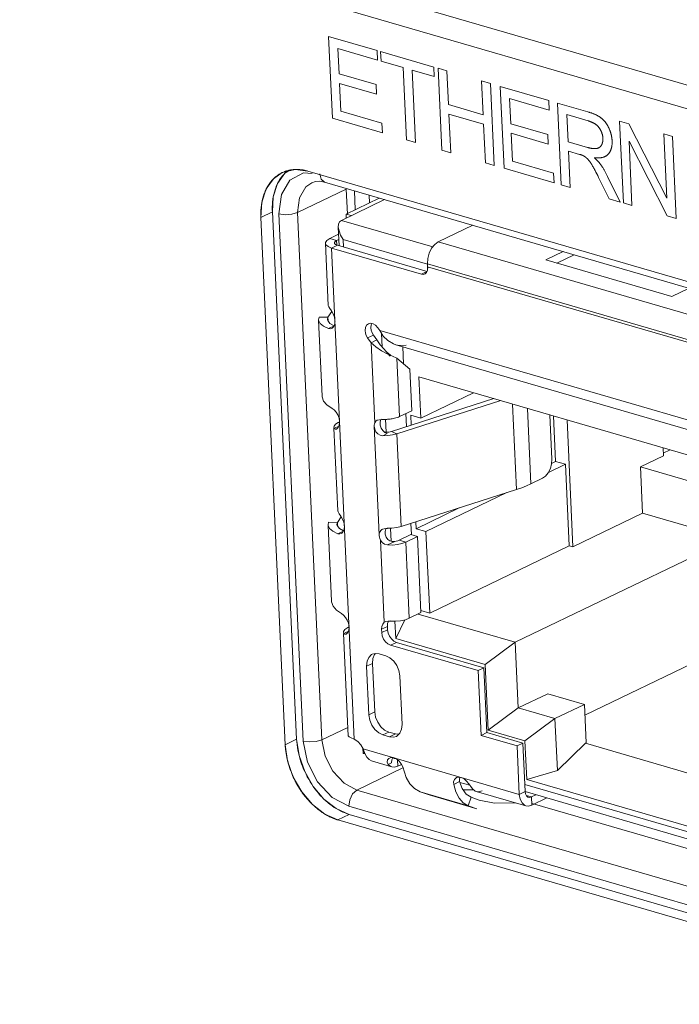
# Model space of a CAD drawing. Header units: millimetres. Extents: x 3925 to 5043, y -86 to 778.
# Tile 68 of 256: x 4517.52 to 4521.27, y 127.82 to 133.43. Entities that reach past the tile are written whole.
import ezdxf

# ---------------------------------------------------------------- set-up
doc = ezdxf.new("R2010")
doc.units = ezdxf.units.MM
doc.header["$LTSCALE"] = 46.255
for name, color, linetype in [('11-125F2G307DXF_CONTINUOUS_LINE', 7, 'CONTINUOUS'), ('H30-IO-SHIELDXF_CONTINUOUS_LINE', 7, 'CONTINUOUS'), ('H30K-IO-LABEDXF_CONTINUOUS_LINE', 7, 'CONTINUOUS'), ('H30K-REAR-CODXF_CONTINUOUS_LINE', 7, 'CONTINUOUS'), ('LABEL-IO-H30DXF_CONTINUOUS_LINE', 7, 'CONTINUOUS')]:
    doc.layers.add(name, color=color, linetype=linetype)

msp = doc.modelspace()

# ---------------------------------------------------------------- linework, layer by layer
at = {"layer": '11-125F2G307DXF_CONTINUOUS_LINE', "color": 7, "linetype": 'Continuous', "lineweight": 0}
for p, q in [((4519.5941, 132.4), (4519.3484, 132.2816)), ((4519.3751, 132.3172), (4519.5646, 132.4085)), ((4519.3484, 132.2816), (4519.8687, 132.1303)), ((4519.3762, 132.295), (4519.3751, 132.3172)), ((4519.3751, 132.3172), (4519.4046, 132.3087)), ((4519.331, 132.244), (4519.3359, 132.137)), ((4520.0969, 132.2537), (4519.9004, 132.159)), ((4519.3329, 132.2025), (4519.2825, 132.1782)), ((4519.3209, 132.167), (4519.2825, 132.1782)), ((4519.3342, 132.1735), (4519.3209, 132.167)), ((4519.3221, 132.1416), (4519.3209, 132.167)), ((4519.3593, 132.1722), (4519.3612, 132.1297)), ((4519.8384, 132.0329), (4519.3593, 132.1722)), ((4519.2578, 132.1512), (4519.2741, 131.7964)), ((4519.3261, 132.1399), (4519.2929, 132.1239)), ((4519.2929, 132.1239), (4519.4217, 129.3251)), ((4519.8043, 131.9752), (4519.2929, 132.1239)), ((4519.3261, 132.1399), (4519.8366, 131.9914)), ((4521.6492, 131.6504), (4519.9004, 132.159)), ((4520.5136, 132.0564), (4520.6122, 132.1039)), ((4521.2319, 131.8475), (4520.5136, 132.0564)), ((4520.6742, 132.0858), (4520.5757, 132.0383)), ((4519.8399, 132.0103), (4519.8388, 132.0343)), ((4519.8388, 132.0343), (4521.5877, 131.5256)), ((4521.5885, 131.5086), (4519.8396, 132.0173)), ((4519.8424, 132.0115), (4519.8399, 132.0103)), ((4519.8362, 131.9905), (4519.8043, 131.9752)), ((4521.3304, 131.8949), (4521.2319, 131.8475)), ((4519.2741, 131.7964), (4519.2761, 131.7896)), ((4519.2217, 131.7306), (4519.2186, 131.7155)), ((4519.2719, 131.7297), (4519.2217, 131.7306)), ((4519.2693, 131.7178), (4519.2719, 131.7297)), ((4519.2719, 131.7297), (4519.2942, 131.7617)), ((4519.2729, 131.7085), (4519.2719, 131.7297)), ((4519.2187, 131.7128), (4519.2386, 131.2803)), ((4519.2457, 131.679), (4519.2744, 131.6652)), ((4519.2861, 131.6705), (4519.2744, 131.6652)), ((4519.306, 131.6794), (4519.2861, 131.6705)), ((4519.3121, 131.708), (4519.3132, 131.7085)), ((4519.5666, 131.6548), (4519.5561, 131.6699)), ((4519.5312, 131.6287), (4519.4981, 131.6127)), ((4519.4981, 131.6127), (4519.5175, 131.5848)), ((4519.5507, 131.6008), (4519.5312, 131.6287)), ((4519.5666, 131.6548), (4521.9027, 130.9754)), ((4519.5815, 131.5588), (4519.5779, 131.6372)), ((4519.5507, 131.6008), (4519.5175, 131.5848)), ((4519.5385, 131.1282), (4519.5175, 131.5848)), ((4519.569, 131.5735), (4519.5507, 131.6008)), ((4521.8867, 130.9255), (4519.6585, 131.5736)), ((4519.6981, 131.562), (4519.7026, 131.4645)), ((4519.6404, 131.5078), (4519.6099, 131.5215)), ((4519.6298, 131.5143), (4519.6268, 131.5158)), ((4519.6651, 131.4973), (4519.6404, 131.5078)), ((4519.6805, 131.1643), (4519.6651, 131.4973)), ((4519.6651, 131.4973), (4519.738, 131.4336)), ((4519.7489, 131.1973), (4519.738, 131.4336)), ((4519.8008, 131.1551), (4519.79, 131.3905)), ((4521.9288, 130.7684), (4519.79, 131.3905)), ((4519.8008, 131.1551), (4520.1014, 131.2999)), ((4519.6343, 131.0795), (4520.2168, 131.2664)), ((4520.2562, 131.2549), (4519.6644, 131.0651)), ((4520.3466, 130.7484), (4520.3242, 131.2352)), ((4519.7489, 131.1973), (4519.6805, 131.1643)), ((4519.7157, 131.1813), (4519.7191, 131.1067)), ((4519.7467, 131.1156), (4519.7441, 131.1716)), ((4519.7441, 131.1716), (4519.8008, 131.1551)), ((4520.4284, 130.7806), (4520.4086, 131.2106)), ((4520.5477, 130.9207), (4520.5361, 131.1735)), ((4520.557, 131.1674), (4520.569, 130.9084)), ((4519.3079, 131.0971), (4519.306, 131.1039)), ((4519.3079, 131.0971), (4519.3271, 131.1063)), ((4519.3319, 131.1049), (4519.3271, 131.1063)), ((4519.3323, 131.1058), (4519.3271, 131.1063)), ((4519.3307, 131.1309), (4519.3383, 131.1346)), ((4519.338, 131.1288), (4519.3307, 131.1309)), ((4519.3385, 131.1343), (4519.3367, 131.1158)), ((4519.3385, 131.1343), (4519.3397, 131.1348)), ((4519.5621, 130.5343), (4519.5357, 131.1086)), ((4519.5716, 131.1463), (4519.5717, 131.1441)), ((4519.5717, 131.1441), (4519.5735, 131.1465)), ((4519.5796, 131.1476), (4519.5783, 131.1466)), ((4519.5801, 131.1475), (4519.5783, 131.1466)), ((4519.58, 131.1477), (4519.5796, 131.1476)), ((4519.5797, 131.1475), (4519.5812, 131.1483)), ((4519.5812, 131.1483), (4519.58, 131.1477)), ((4519.5823, 131.1479), (4519.58, 131.1477)), ((4519.6033, 131.1479), (4519.596, 131.1477)), ((4519.6038, 131.0746), (4519.6003, 131.1487)), ((4519.6073, 131.148), (4519.6033, 131.1479)), ((4520.6678, 130.4218), (4520.6345, 131.1449)), ((4519.3063, 131.097), (4519.3279, 130.6276)), ((4519.6088, 131.067), (4519.5842, 131.0551)), ((4519.5963, 131.0731), (4519.5849, 131.0839)), ((4519.5945, 131.0748), (4519.6022, 131.0745)), ((4519.6088, 131.067), (4519.5963, 131.0731)), ((4519.6644, 131.0651), (4519.6343, 131.0795)), ((4519.6887, 130.5374), (4519.6644, 131.0651)), ((4521.0524, 130.8768), (4521.183, 130.9398)), ((4521.183, 130.9398), (4521.1809, 130.986)), ((4521.1823, 130.9555), (4521.2212, 130.9742)), ((4520.6257, 130.8919), (4520.5275, 130.8445)), ((4520.5463, 130.8974), (4520.569, 130.9084)), ((4520.569, 130.9084), (4520.6257, 130.8919)), ((4520.647, 130.4279), (4520.6257, 130.8919)), ((4521.0646, 130.613), (4521.0524, 130.8768)), ((4521.5515, 130.7317), (4521.0524, 130.8768)), ((4520.4943, 130.8123), (4520.4284, 130.7806)), ((4519.6887, 130.5374), (4520.3466, 130.7484)), ((4520.291, 130.7306), (4519.8305, 130.5087)), ((4519.3279, 130.6276), (4519.3298, 130.6208)), ((4519.7738, 130.5252), (4520.0189, 130.6433)), ((4520.6678, 130.4218), (4521.0646, 130.613)), ((4521.5636, 130.4678), (4521.0646, 130.613)), ((4519.2755, 130.5619), (4519.2723, 130.5467)), ((4519.2725, 130.5441), (4519.2924, 130.1116)), ((4519.3257, 130.561), (4519.2755, 130.5619)), ((4519.3231, 130.549), (4519.3257, 130.561)), ((4519.3257, 130.561), (4519.348, 130.5929)), ((4519.3257, 130.561), (4519.3267, 130.5398)), ((4519.367, 130.5398), (4519.3659, 130.5392)), ((4519.7445, 130.5553), (4519.7474, 130.492)), ((4519.7738, 130.5252), (4519.772, 130.5641)), ((4519.2995, 130.5103), (4519.3282, 130.4965)), ((4519.3399, 130.5018), (4519.3282, 130.4965)), ((4519.3598, 130.5106), (4519.3399, 130.5018)), ((4519.5643, 130.4864), (4519.5621, 130.5343)), ((4519.601, 130.5259), (4519.6086, 130.5259)), ((4519.6085, 130.5274), (4519.6365, 130.5279)), ((4519.6086, 130.5259), (4519.6118, 130.5275)), ((4519.6323, 130.4537), (4519.629, 130.5269)), ((4519.7437, 130.4918), (4519.6769, 130.4596)), ((4519.7821, 130.4806), (4519.7437, 130.4918)), ((4519.8305, 130.5087), (4519.7738, 130.5252)), ((4519.8519, 130.0447), (4519.8305, 130.5087)), ((4519.5927, 129.992), (4519.5711, 130.4607)), ((4519.6103, 130.4324), (4519.6524, 130.4527)), ((4519.7153, 130.4484), (4519.6769, 130.4596)), ((4519.7821, 130.4806), (4519.7153, 130.4484)), ((4519.7352, 130.015), (4519.7153, 130.4484)), ((4519.802, 130.0472), (4519.7821, 130.4806)), ((4519.8519, 130.0447), (4520.647, 130.4279)), ((4521.5636, 130.4678), (4520.3391, 129.8778)), ((4520.647, 130.4279), (4520.6678, 130.4218)), ((4519.7352, 130.015), (4519.802, 130.0472)), ((4520.3391, 129.8778), (4519.785, 130.039)), ((4519.8015, 130.0594), (4519.8519, 130.0447)), ((4521.9672, 130.0559), (4520.7355, 129.4624)), ((4519.598, 129.9952), (4519.5927, 129.992)), ((4519.6173, 129.9981), (4519.6182, 129.9992)), ((4519.6296, 130.0001), (4519.6277, 129.9991)), ((4519.6579, 129.899), (4519.6533, 129.9985)), ((4519.7108, 130.0063), (4519.6579, 129.899)), ((4519.3617, 129.9283), (4519.3598, 129.9351)), ((4519.3601, 129.9282), (4519.3869, 129.3453)), ((4519.3808, 129.9375), (4519.3617, 129.9283)), ((4519.3857, 129.9361), (4519.3808, 129.9375)), ((4519.3861, 129.937), (4519.3808, 129.9375)), ((4519.3845, 129.9621), (4519.3921, 129.9658)), ((4519.3917, 129.96), (4519.3845, 129.9621)), ((4519.3923, 129.9655), (4519.3905, 129.9471)), ((4519.3935, 129.9661), (4519.3923, 129.9655)), ((4519.5777, 129.9526), (4519.6109, 129.9686)), ((4519.5786, 129.9332), (4519.5777, 129.9526)), ((4519.5786, 129.9332), (4519.6118, 129.9492)), ((4519.6109, 129.9686), (4519.6118, 129.9492)), ((4519.6137, 129.8688), (4519.6285, 129.8617)), ((4519.6285, 129.8617), (4519.6617, 129.8777)), ((4519.6469, 129.8848), (4519.6334, 129.8968)), ((4519.6617, 129.8777), (4519.6469, 129.8848)), ((4520.1682, 129.7505), (4519.6579, 129.899)), ((4519.6617, 129.8777), (4520.1607, 129.7326)), ((4520.3391, 129.8778), (4520.1682, 129.7505)), ((4520.3391, 129.8778), (4520.3563, 129.5038)), ((4519.5374, 129.808), (4519.5437, 129.8142)), ((4519.5636, 129.8123), (4519.6014, 129.8013)), ((4520.1275, 129.7166), (4519.6285, 129.8617)), ((4519.4923, 129.7419), (4519.5255, 129.7579)), ((4519.5255, 129.7579), (4519.5279, 129.7855)), ((4519.5255, 129.7579), (4519.5382, 129.4809)), ((4519.5279, 129.7855), (4519.5374, 129.808)), ((4519.505, 129.4649), (4519.4923, 129.7419)), ((4520.1275, 129.7166), (4520.1607, 129.7326)), ((4520.1445, 129.3472), (4520.1275, 129.7166)), ((4520.1607, 129.7326), (4520.1777, 129.3632)), ((4520.1854, 129.3766), (4520.1682, 129.7505)), ((4519.6813, 129.6869), (4519.6941, 129.4099)), ((4520.3563, 129.5038), (4520.5238, 129.5846)), ((4520.5238, 129.5846), (4520.7327, 129.5238)), ((4519.505, 129.4649), (4519.5382, 129.4809)), ((4520.3563, 129.5038), (4520.1854, 129.3766)), ((4520.5651, 129.4431), (4520.3563, 129.5038)), ((4520.5651, 129.4431), (4520.7327, 129.5238)), ((4520.7327, 129.5238), (4520.7427, 129.3045)), ((4520.5651, 129.4431), (4520.3943, 129.3158)), ((4520.5788, 129.1468), (4520.5651, 129.4431)), ((4519.5612, 129.362), (4519.5849, 129.3506)), ((4519.5849, 129.3506), (4519.6181, 129.3666)), ((4519.6181, 129.3666), (4519.5944, 129.3779)), ((4519.6181, 129.3666), (4519.6559, 129.3556)), ((4519.6821, 129.3598), (4519.6916, 129.3824)), ((4519.6916, 129.3824), (4519.6941, 129.4099)), ((4520.1445, 129.3472), (4520.1777, 129.3632)), ((4520.1777, 129.3632), (4520.3827, 129.3036)), ((4520.3943, 129.3158), (4520.1854, 129.3766)), ((4519.3869, 129.3453), (4519.3882, 129.3461)), ((4519.3873, 129.3443), (4519.3869, 129.3453)), ((4519.3928, 129.3396), (4519.3873, 129.3443)), ((4519.4045, 129.333), (4519.3928, 129.3396)), ((4519.4217, 129.3251), (4519.4045, 129.333)), ((4519.4415, 129.3119), (4519.4217, 129.3251)), ((4519.6227, 129.3396), (4519.5849, 129.3506)), ((4519.6227, 129.3396), (4519.6559, 129.3556)), ((4519.6227, 129.3396), (4519.6459, 129.3373)), ((4519.6459, 129.3373), (4519.6618, 129.3419)), ((4519.6758, 129.3536), (4519.6559, 129.3556)), ((4519.6618, 129.3419), (4519.6664, 129.3443)), ((4519.6664, 129.3443), (4519.6821, 129.3598)), ((4520.3495, 129.2876), (4520.1445, 129.3472)), ((4520.4044, 129.0965), (4520.3943, 129.3158)), ((4520.7427, 129.3045), (4520.7385, 129.3025)), ((4519.4722, 129.2482), (4519.4711, 129.2731)), ((4519.4729, 129.2702), (4520.3622, 129.0115)), ((4519.4753, 129.2515), (4519.4746, 129.2657)), ((4519.4801, 129.2485), (4519.4803, 129.2441)), ((4520.3495, 129.2876), (4520.3827, 129.3036)), ((4520.3622, 129.0115), (4520.3495, 129.2876)), ((4520.3827, 129.3036), (4520.3954, 129.0275)), ((4520.7385, 129.3025), (4520.5788, 129.1468)), ((4520.7385, 129.3025), (4521.3424, 129.1268)), ((4519.4753, 129.2452), (4519.4803, 129.2441)), ((4519.4803, 129.2441), (4519.4835, 129.2435)), ((4519.6285, 129.1704), (4519.5197, 129.202)), ((4519.6219, 129.2185), (4519.6311, 129.2212)), ((4519.6311, 129.2212), (4519.6461, 129.2198)), ((4519.6347, 129.1918), (4519.6362, 129.209)), ((4519.6362, 129.209), (4519.6407, 129.2197)), ((4519.6455, 129.2199), (4519.6474, 129.2182)), ((4519.6481, 129.2208), (4519.6461, 129.2198)), ((4519.6474, 129.2182), (4519.651, 129.2168)), ((4519.6635, 129.2121), (4519.649, 129.219)), ((4519.651, 129.2168), (4519.6498, 129.2171)), ((4519.651, 129.2168), (4519.6547, 129.2163)), ((4519.6695, 129.1717), (4519.6678, 129.2083)), ((4519.6156, 129.1826), (4519.6347, 129.1918)), ((4519.6695, 129.1717), (4519.6904, 129.1818)), ((4519.6976, 129.1681), (4519.6886, 129.1852)), ((4519.7179, 129.1081), (4519.6976, 129.1681)), ((4520.5788, 129.1468), (4520.4044, 129.0965)), ((4519.9885, 129.0684), (4520.0222, 129.0852)), ((4520.0214, 129.1001), (4520.0245, 129.1089)), ((4520.0222, 129.0852), (4520.0214, 129.1001)), ((4520.0368, 129.0444), (4520.0222, 129.0852)), ((4521.3275, 128.828), (4520.4044, 129.0965)), ((4519.8495, 129.0085), (4519.7964, 129.0266)), ((4519.7964, 129.0266), (4520.0715, 128.9466)), ((4520.059, 129.0136), (4520.0368, 129.0444)), ((4520.0419, 129.0374), (4520.103, 129.0371)), ((4520.4002, 128.9459), (4520.117, 129.0283)), ((4520.3622, 129.0115), (4520.3954, 129.0275)), ((4520.3936, 129.0678), (4521.329, 128.7957)), ((4520.3953, 129.027), (4521.3309, 128.7549)), ((4520.1201, 128.9298), (4519.8495, 129.0085)), ((4520.0874, 128.9948), (4520.059, 129.0136)), ((4520.0874, 128.9948), (4520.0715, 128.9466)), ((4520.1343, 128.9786), (4520.0874, 128.9948)), ((4520.3669, 128.984), (4520.3622, 129.0115)), ((4520.3775, 128.9625), (4520.3669, 128.984)), ((4520.4308, 128.9966), (4520.4021, 129.0049)), ((4520.4308, 128.9966), (4520.4568, 129.0091)), ((4520.4329, 128.9497), (4520.4308, 128.9966)), ((4520.5189, 128.9911), (4520.4329, 128.9497)), ((4520.0715, 128.9466), (4520.1201, 128.9298))]:
    msp.add_line(p, q, dxfattribs=at)
for points in [[(4519.3484, 132.2816), (4519.3383, 132.2733), (4519.3323, 132.2602), (4519.331, 132.244)], [(4519.331, 132.244), (4519.3349, 132.2217), (4519.3443, 132.1976), (4519.3593, 132.1722)], [(4519.2578, 132.1512), (4519.2581, 132.1551), (4519.2657, 132.1672), (4519.2825, 132.1782)], [(4519.3209, 132.167), (4519.3125, 132.1615), (4519.3087, 132.1555), (4519.3086, 132.1535)], [(4519.2929, 132.1239), (4519.2724, 132.1324), (4519.2604, 132.1431), (4519.2578, 132.1512)], [(4519.3086, 132.1535), (4519.3099, 132.1495), (4519.3158, 132.1441), (4519.3261, 132.1399)], [(4519.9004, 132.159), (4519.8802, 132.1446), (4519.8625, 132.1226), (4519.8489, 132.0951), (4519.8408, 132.0647), (4519.8388, 132.0343)], [(4519.834, 131.9853), (4519.8387, 131.9966), (4519.8399, 132.0103)], [(4519.8043, 131.9752), (4519.8159, 131.974), (4519.8238, 131.9763)], [(4519.8238, 131.9763), (4519.8261, 131.9775), (4519.834, 131.9853)], [(4519.2761, 131.7896), (4519.2827, 131.7793), (4519.2918, 131.7658), (4519.3013, 131.7491), (4519.3086, 131.7305), (4519.3119, 131.7114)], [(4519.307, 131.6818), (4519.283, 131.6951), (4519.2704, 131.7119), (4519.2693, 131.7178)], [(4519.2186, 131.7155), (4519.2188, 131.7125), (4519.2269, 131.695), (4519.2457, 131.679)], [(4519.2744, 131.6652), (4519.2857, 131.6638), (4519.2926, 131.6658)], [(4519.2926, 131.6658), (4519.2966, 131.6681), (4519.3053, 131.6776)], [(4519.3053, 131.6776), (4519.3107, 131.6915), (4519.3121, 131.708)], [(4519.5021, 131.6931), (4519.4917, 131.6844), (4519.4853, 131.6709), (4519.4836, 131.6539)], [(4519.5294, 131.6927), (4519.515, 131.6959), (4519.5021, 131.6931)], [(4519.5168, 131.6699), (4519.5185, 131.6869), (4519.522, 131.6943)], [(4519.5312, 131.6287), (4519.5238, 131.6417), (4519.5189, 131.6557), (4519.5168, 131.6699)], [(4519.5561, 131.6699), (4519.5436, 131.6838), (4519.5294, 131.6927)], [(4519.4836, 131.6539), (4519.4857, 131.6398), (4519.4906, 131.6257), (4519.4981, 131.6127)], [(4519.6585, 131.5736), (4519.6452, 131.5782), (4519.6136, 131.5966), (4519.5871, 131.6228), (4519.5666, 131.6548)], [(4519.6099, 131.5215), (4519.5769, 131.5391), (4519.545, 131.5604), (4519.5175, 131.5848)], [(4519.6036, 131.5343), (4519.5898, 131.5491), (4519.569, 131.5735)], [(4519.7168, 131.5699), (4519.6802, 131.5692), (4519.6585, 131.5736)], [(4519.6267, 131.5085), (4519.61, 131.5275), (4519.6036, 131.5343)], [(4519.6268, 131.5158), (4519.6089, 131.5291), (4519.6036, 131.5343)], [(4519.2953, 131.2102), (4519.2664, 131.2303), (4519.2473, 131.2526), (4519.2389, 131.2764), (4519.2386, 131.2803)], [(4519.3186, 131.1889), (4519.307, 131.2017), (4519.2953, 131.2102)], [(4519.3383, 131.1376), (4519.3354, 131.1555), (4519.3284, 131.1733), (4519.3186, 131.1889)], [(4519.6805, 131.1643), (4519.6731, 131.1611), (4519.6657, 131.1584), (4519.6584, 131.1562), (4519.6513, 131.1543), (4519.6445, 131.1528), (4519.6381, 131.1515), (4519.6321, 131.1505), (4519.6265, 131.1498), (4519.6212, 131.1491), (4519.6162, 131.1487), (4519.6116, 131.1483), (4519.6073, 131.148)], [(4519.306, 131.1039), (4519.3066, 131.1087), (4519.3144, 131.1203), (4519.3307, 131.1309)], [(4519.3367, 131.1158), (4519.3306, 131.1019), (4519.3223, 131.0936), (4519.3212, 131.0931)], [(4519.5385, 131.1282), (4519.537, 131.1223), (4519.5359, 131.1159), (4519.5357, 131.1086)], [(4519.5357, 131.1086), (4519.5385, 131.0924), (4519.5452, 131.0779), (4519.5555, 131.066), (4519.5685, 131.0583), (4519.5842, 131.0551)], [(4519.5529, 131.1427), (4519.5448, 131.1369), (4519.5388, 131.1279)], [(4519.5783, 131.1466), (4519.5647, 131.1462), (4519.5529, 131.1427)], [(4519.5849, 131.0839), (4519.5757, 131.098), (4519.5703, 131.1141), (4519.5689, 131.1301), (4519.5717, 131.1441)], [(4519.596, 131.1477), (4519.5928, 131.1477), (4519.5898, 131.1477), (4519.5871, 131.1477), (4519.5846, 131.1478), (4519.5823, 131.1479)], [(4519.3212, 131.0931), (4519.3141, 131.092), (4519.3079, 131.0971)], [(4519.6644, 131.0651), (4519.6397, 131.059), (4519.6123, 131.0556), (4519.5842, 131.0551)], [(4519.6022, 131.0745), (4519.619, 131.076), (4519.6343, 131.0795)], [(4520.5477, 130.9207), (4520.5461, 130.8943), (4520.539, 130.8679), (4520.5272, 130.844), (4520.5118, 130.8249), (4520.4943, 130.8123)], [(4520.3466, 130.7484), (4520.3757, 130.7584), (4520.403, 130.7692), (4520.4284, 130.7806)], [(4519.3298, 130.6208), (4519.3365, 130.6105), (4519.3456, 130.597), (4519.3551, 130.5803), (4519.3624, 130.5618), (4519.3657, 130.5426)], [(4519.2723, 130.5467), (4519.2726, 130.5438), (4519.2807, 130.5263), (4519.2995, 130.5103)], [(4519.3607, 130.5131), (4519.3368, 130.5263), (4519.3242, 130.5431), (4519.3231, 130.549)], [(4519.3591, 130.5088), (4519.3645, 130.5227), (4519.3659, 130.5392)], [(4519.3282, 130.4965), (4519.3395, 130.495), (4519.3464, 130.497)], [(4519.3464, 130.497), (4519.3504, 130.4993), (4519.3591, 130.5088)], [(4519.5643, 130.4864), (4519.5646, 130.4949), (4519.5662, 130.5027), (4519.5691, 130.5095), (4519.5734, 130.5152), (4519.5789, 130.5197), (4519.5822, 130.5216)], [(4519.5643, 130.4864), (4519.5654, 130.4776), (4519.5677, 130.469), (4519.5711, 130.4607)], [(4519.5822, 130.5216), (4519.5855, 130.5229), (4519.593, 130.525), (4519.601, 130.5259)], [(4519.6043, 130.4766), (4519.5987, 130.4933), (4519.5976, 130.5096), (4519.6012, 130.5237), (4519.6029, 130.5259)], [(4519.6365, 130.5279), (4519.664, 130.5313), (4519.6887, 130.5374)], [(4519.5711, 130.4607), (4519.5809, 130.4463), (4519.5942, 130.4366), (4519.6103, 130.4324)], [(4519.6241, 130.456), (4519.6127, 130.4643), (4519.6043, 130.4766)], [(4519.7153, 130.4484), (4519.6934, 130.4403), (4519.6674, 130.4347), (4519.639, 130.432), (4519.6103, 130.4324)], [(4519.6524, 130.4527), (4519.6377, 130.4523), (4519.6241, 130.456)], [(4519.6524, 130.4527), (4519.6615, 130.4544), (4519.6698, 130.4568), (4519.6769, 130.4596)], [(4519.3491, 130.0415), (4519.3201, 130.0616), (4519.3011, 130.0839), (4519.2927, 130.1076), (4519.2924, 130.1116)], [(4519.3491, 130.0415), (4519.3609, 130.0328), (4519.3725, 130.02)], [(4519.3725, 130.02), (4519.3823, 130.0044), (4519.3892, 129.9868), (4519.3921, 129.9689)], [(4519.5927, 129.992), (4519.5841, 129.9821), (4519.5789, 129.9686), (4519.5777, 129.9526)], [(4519.6277, 129.9991), (4519.6141, 129.9992), (4519.6023, 129.9969), (4519.598, 129.9952)], [(4519.6109, 129.9686), (4519.6121, 129.9846), (4519.6173, 129.9981)], [(4519.6277, 129.9991), (4519.6569, 129.9985), (4519.686, 130.0011), (4519.7128, 130.0067), (4519.7352, 130.015)], [(4519.3598, 129.9351), (4519.3604, 129.94), (4519.3682, 129.9516), (4519.3845, 129.9621)], [(4519.375, 129.9243), (4519.3679, 129.9233), (4519.3617, 129.9283)], [(4519.3905, 129.9471), (4519.3844, 129.9331), (4519.3761, 129.9249), (4519.375, 129.9243)], [(4519.5786, 129.9332), (4519.5817, 129.9146), (4519.5892, 129.8966)], [(4519.6334, 129.8968), (4519.6224, 129.9126), (4519.6149, 129.9306), (4519.6118, 129.9492)], [(4519.5892, 129.8966), (4519.6002, 129.8809), (4519.6137, 129.8688)], [(4519.5245, 129.81), (4519.52, 129.8075), (4519.5042, 129.792)], [(4519.5636, 129.8123), (4519.5404, 129.8145), (4519.5245, 129.81)], [(4519.5042, 129.792), (4519.4947, 129.7695), (4519.4923, 129.7419)], [(4519.6467, 129.7707), (4519.6251, 129.7899), (4519.6014, 129.8013)], [(4519.6813, 129.6869), (4519.6763, 129.7167), (4519.6643, 129.7455), (4519.6467, 129.7707)], [(4519.5944, 129.3779), (4519.5728, 129.3972), (4519.5552, 129.4224), (4519.5433, 129.4512), (4519.5382, 129.4809)], [(4519.505, 129.4649), (4519.5101, 129.4352), (4519.522, 129.4064), (4519.5396, 129.3812), (4519.5612, 129.362)], [(4519.4729, 129.2702), (4519.459, 129.2931), (4519.4415, 129.3119)], [(4519.4753, 129.2515), (4519.4726, 129.2494), (4519.4723, 129.2482)], [(4519.4723, 129.2482), (4519.4726, 129.2471), (4519.4753, 129.2452)], [(4519.4941, 129.2241), (4519.4827, 129.245), (4519.4729, 129.2702)], [(4519.5197, 129.202), (4519.5064, 129.2098), (4519.4941, 129.2241)], [(4519.6156, 129.1826), (4519.6094, 129.1952), (4519.6108, 129.2074), (4519.6187, 129.2167), (4519.6219, 129.2185)], [(4519.6886, 129.1852), (4519.6771, 129.2003), (4519.6635, 129.2121)], [(4519.6368, 129.168), (4519.631, 129.1702), (4519.6156, 129.1826)], [(4519.6695, 129.1717), (4519.6496, 129.1665), (4519.6368, 129.168)], [(4519.7964, 129.0266), (4519.7654, 129.0445), (4519.7389, 129.0721), (4519.7179, 129.1081)], [(4519.9927, 129.0967), (4519.988, 129.0836), (4519.9885, 129.0684)], [(4520.0043, 129.1071), (4520.0019, 129.1058), (4519.9927, 129.0967)], [(4520.0288, 129.1085), (4520.0145, 129.11), (4520.0043, 129.1071)], [(4520.0317, 129.1077), (4520.0478, 129.0997), (4520.062, 129.0872), (4520.0746, 129.0719)], [(4519.9885, 129.0684), (4520.0006, 129.0259), (4520.019, 128.9906), (4520.043, 128.9638), (4520.0715, 128.9466)], [(4520.0746, 129.0719), (4520.0856, 129.0565), (4520.0957, 129.043)], [(4520.0957, 129.043), (4520.1111, 129.0306), (4520.117, 129.0283)], [(4520.117, 129.0283), (4520.1297, 129.0268), (4520.1496, 129.0321)], [(4520.3954, 129.0275), (4520.3977, 129.0138), (4520.403, 129.003), (4520.4108, 128.9962), (4520.4144, 128.9947)], [(4520.3388, 128.9638), (4520.2204, 128.9615), (4520.1343, 128.9786)], [(4520.4144, 128.9947), (4520.4204, 128.9939), (4520.4308, 128.9966)], [(4520.4002, 128.946), (4520.3931, 128.9488), (4520.3775, 128.9625)], [(4520.4329, 128.9497), (4520.4121, 128.9444), (4520.4002, 128.946)]]:
    msp.add_lwpolyline(points, dxfattribs=at)
at = {"layer": 'H30-IO-SHIELDXF_CONTINUOUS_LINE', "color": 7, "linetype": 'Continuous', "lineweight": 0}
for p, q in [((4519.4278, 132.3426), (4519.4229, 132.4498)), ((4519.5094, 132.382), (4519.5075, 132.4252))]:
    msp.add_line(p, q, dxfattribs=at)
at = {"layer": 'H30K-IO-LABEDXF_CONTINUOUS_LINE', "color": 7, "linetype": 'Continuous', "lineweight": 0}
for p, q in [((4519.2971, 132.8632), (4519.2756, 133.3297)), ((4519.2756, 133.3297), (4519.5514, 133.2494)), ((4519.3288, 133.2602), (4519.3354, 133.1169)), ((4519.5539, 133.1947), (4519.3288, 133.2602)), ((4519.5514, 133.2494), (4519.5539, 133.1947)), ((4519.5744, 133.1887), (4519.5719, 133.2435)), ((4519.5719, 133.2435), (4519.8744, 133.1555)), ((4519.7003, 133.1521), (4519.5744, 133.1887)), ((4519.7193, 132.7404), (4519.7003, 133.1521)), ((4519.751, 133.1374), (4519.77, 132.7257)), ((4519.8769, 133.1008), (4519.751, 133.1374)), ((4519.8744, 133.1555), (4519.8769, 133.1008)), ((4519.9205, 132.6819), (4519.8991, 133.1483)), ((4519.8991, 133.1483), (4519.9497, 133.1336)), ((4519.9497, 133.1336), (4519.9586, 132.9414)), ((4519.3354, 133.1169), (4519.5461, 133.0556)), ((4520.156, 132.884), (4520.1471, 133.0762)), ((4520.1471, 133.0762), (4520.1978, 133.0614)), ((4519.3379, 133.0621), (4519.3452, 132.9032)), ((4519.5486, 133.0009), (4519.3379, 133.0621)), ((4519.5461, 133.0556), (4519.5486, 133.0009)), ((4520.1978, 133.0614), (4520.2193, 132.595)), ((4520.2751, 132.5787), (4520.2536, 133.0452)), ((4520.2536, 133.0452), (4520.5294, 132.965)), ((4520.3068, 132.9757), (4520.3134, 132.8324)), ((4520.5319, 132.9102), (4520.3068, 132.9757)), ((4520.5294, 132.965), (4520.5319, 132.9102)), ((4519.3452, 132.9032), (4519.5794, 132.8351)), ((4519.9586, 132.9414), (4520.156, 132.884)), ((4520.6013, 132.4839), (4520.5798, 132.9503)), ((4520.5798, 132.9503), (4520.7517, 132.9003)), ((4519.5819, 132.7803), (4519.2971, 132.8632)), ((4519.9611, 132.8867), (4519.9712, 132.6671)), ((4520.1585, 132.8293), (4519.9611, 132.8867)), ((4520.6328, 132.8841), (4520.6399, 132.7297)), ((4520.9553, 132.3809), (4520.9338, 132.8474)), ((4520.9338, 132.8474), (4520.9857, 132.8323)), ((4519.5794, 132.8351), (4519.5819, 132.7803)), ((4520.1686, 132.6097), (4520.1585, 132.8293)), ((4520.3134, 132.8324), (4520.5241, 132.7711)), ((4520.9857, 132.8323), (4521.203, 132.4078)), ((4519.77, 132.7257), (4519.7193, 132.7404)), ((4520.3159, 132.7777), (4520.3232, 132.6187)), ((4520.5266, 132.7164), (4520.3159, 132.7777)), ((4520.5241, 132.7711), (4520.5266, 132.7164)), ((4520.6399, 132.7297), (4520.7504, 132.6976)), ((4520.987, 132.7329), (4521.0038, 132.3668)), ((4521.2042, 132.3085), (4520.987, 132.7329)), ((4521.203, 132.4078), (4521.1861, 132.774)), ((4521.1861, 132.774), (4521.2347, 132.7598)), ((4521.2347, 132.7598), (4521.2561, 132.2934)), ((4519.9712, 132.6671), (4519.9205, 132.6819)), ((4520.6424, 132.6763), (4520.6519, 132.4691)), ((4520.7058, 132.6579), (4520.6424, 132.6763)), ((4520.3232, 132.6187), (4520.5574, 132.5506)), ((4519.1575, 132.5622), (4522.0827, 131.7114)), ((4520.2193, 132.595), (4520.1686, 132.6097)), ((4520.5599, 132.4959), (4520.2751, 132.5787)), ((4520.7764, 132.5971), (4520.7746, 132.6)), ((4520.7781, 132.5942), (4520.7764, 132.5971)), ((4520.7798, 132.5912), (4520.7781, 132.5942)), ((4520.5574, 132.5506), (4520.5599, 132.4959)), ((4520.804, 132.5466), (4520.7988, 132.5566)), ((4520.8091, 132.5365), (4520.804, 132.5466)), ((4520.8141, 132.5264), (4520.8091, 132.5365)), ((4520.8741, 132.4045), (4520.8141, 132.5264)), ((4520.8653, 132.5324), (4520.9372, 132.3861)), ((4520.6519, 132.4691), (4520.6013, 132.4839)), ((4520.9372, 132.3861), (4520.8741, 132.4045)), ((4521.0038, 132.3668), (4520.9553, 132.3809)), ((4519.0282, 129.2944), (4518.8899, 132.2984)), ((4521.2561, 132.2934), (4521.2042, 132.3085)), ((4522.2528, 128.0149), (4519.3277, 128.8657))]:
    msp.add_line(p, q, dxfattribs=at)
for points in [[(4520.7517, 132.9003), (4520.7569, 132.8988), (4520.7596, 132.898), (4520.7622, 132.8971), (4520.7648, 132.8963), (4520.7675, 132.8954), (4520.7701, 132.8946), (4520.7728, 132.8937), (4520.7754, 132.8927), (4520.7781, 132.8918), (4520.7807, 132.8908), (4520.7834, 132.8898), (4520.786, 132.8887), (4520.7886, 132.8876), (4520.7913, 132.8865), (4520.7939, 132.8853), (4520.7965, 132.8841), (4520.7991, 132.8829), (4520.8017, 132.8816), (4520.8043, 132.8803), (4520.8069, 132.8789), (4520.8095, 132.8775), (4520.8121, 132.876), (4520.8147, 132.8744), (4520.8172, 132.8729), (4520.8197, 132.8712), (4520.8223, 132.8695), (4520.8248, 132.8677), (4520.8273, 132.8659)], [(4520.8164, 132.8097), (4520.8152, 132.8113), (4520.8139, 132.8129), (4520.8126, 132.8144), (4520.8113, 132.8159), (4520.81, 132.8173), (4520.8086, 132.8187), (4520.8072, 132.8201), (4520.8058, 132.8214), (4520.8044, 132.8227), (4520.8029, 132.824), (4520.8014, 132.8252), (4520.8, 132.8264), (4520.7984, 132.8276), (4520.7969, 132.8287), (4520.7954, 132.8298), (4520.7938, 132.8309), (4520.7923, 132.8319), (4520.7907, 132.8329), (4520.7891, 132.8339), (4520.7875, 132.8348), (4520.7859, 132.8357), (4520.7843, 132.8366), (4520.7827, 132.8375), (4520.7811, 132.8383), (4520.7795, 132.8391), (4520.7778, 132.8399), (4520.7762, 132.8407), (4520.7746, 132.8414), (4520.7729, 132.8421), (4520.7713, 132.8428), (4520.7697, 132.8435), (4520.768, 132.8441), (4520.7664, 132.8448), (4520.7648, 132.8454), (4520.7631, 132.8459), (4520.7615, 132.8465), (4520.7599, 132.847), (4520.7583, 132.8475), (4520.7567, 132.848), (4520.7551, 132.8485), (4520.6328, 132.8841)], [(4520.8273, 132.8659), (4520.8289, 132.8646), (4520.8306, 132.8633), (4520.8322, 132.862), (4520.8338, 132.8606), (4520.8355, 132.8591), (4520.8371, 132.8577), (4520.8386, 132.8561), (4520.8402, 132.8546), (4520.8418, 132.853), (4520.8433, 132.8514), (4520.8448, 132.8497), (4520.8463, 132.848), (4520.8478, 132.8463), (4520.8493, 132.8445), (4520.8507, 132.8428), (4520.8522, 132.841), (4520.8536, 132.8391), (4520.855, 132.8373), (4520.8563, 132.8354), (4520.8577, 132.8335), (4520.859, 132.8315), (4520.8603, 132.8296), (4520.8616, 132.8276), (4520.8628, 132.8256), (4520.864, 132.8236), (4520.8652, 132.8216), (4520.8664, 132.8196), (4520.8675, 132.8175), (4520.8686, 132.8155), (4520.8697, 132.8134), (4520.8707, 132.8114), (4520.8717, 132.8093)], [(4520.8385, 132.7495), (4520.8384, 132.7512), (4520.8383, 132.7529), (4520.8381, 132.7545), (4520.8379, 132.7563), (4520.8377, 132.758), (4520.8374, 132.7597), (4520.8371, 132.7614), (4520.8368, 132.7632), (4520.8365, 132.7649), (4520.8361, 132.7667), (4520.8357, 132.7685), (4520.8352, 132.7702), (4520.8347, 132.772), (4520.8342, 132.7737), (4520.8337, 132.7755), (4520.8331, 132.7773), (4520.8325, 132.779), (4520.8319, 132.7808), (4520.8313, 132.7825), (4520.8306, 132.7843), (4520.8299, 132.786), (4520.8291, 132.7877), (4520.8284, 132.7894), (4520.8276, 132.7911), (4520.8268, 132.7927), (4520.826, 132.7944), (4520.8251, 132.796), (4520.8242, 132.7976), (4520.8233, 132.7992), (4520.8224, 132.8008), (4520.8215, 132.8024), (4520.8205, 132.8039), (4520.8195, 132.8054), (4520.8185, 132.8069), (4520.8175, 132.8083), (4520.8164, 132.8097)], [(4520.8717, 132.8093), (4520.8729, 132.8067), (4520.8741, 132.8041), (4520.8752, 132.8015), (4520.8763, 132.7989), (4520.8773, 132.7963), (4520.8783, 132.7936), (4520.8793, 132.791), (4520.8802, 132.7883), (4520.8811, 132.7856), (4520.882, 132.7829), (4520.8828, 132.7802), (4520.8836, 132.7775), (4520.8844, 132.7748), (4520.8851, 132.7721), (4520.8857, 132.7693), (4520.8864, 132.7666), (4520.887, 132.7639), (4520.8875, 132.7612), (4520.888, 132.7584), (4520.8885, 132.7557), (4520.8889, 132.753), (4520.8893, 132.7503), (4520.8897, 132.7476), (4520.89, 132.745), (4520.8902, 132.7423), (4520.8905, 132.7397), (4520.8906, 132.737), (4520.8908, 132.7344)], [(4520.8303, 132.7107), (4520.8309, 132.7118), (4520.8315, 132.7129), (4520.8321, 132.7141), (4520.8326, 132.7153), (4520.8332, 132.7165), (4520.8337, 132.7178), (4520.8342, 132.719), (4520.8346, 132.7203), (4520.835, 132.7217), (4520.8355, 132.723), (4520.8358, 132.7243), (4520.8362, 132.7257), (4520.8365, 132.7271), (4520.8369, 132.7285), (4520.8371, 132.7299), (4520.8374, 132.7314), (4520.8376, 132.7328), (4520.8379, 132.7343), (4520.838, 132.7358), (4520.8382, 132.7373), (4520.8383, 132.7388), (4520.8384, 132.7403), (4520.8385, 132.7418), (4520.8386, 132.7433), (4520.8386, 132.7449), (4520.8386, 132.7464), (4520.8386, 132.748), (4520.8385, 132.7495)], [(4520.8908, 132.7344), (4520.8909, 132.7318), (4520.8909, 132.7292), (4520.8909, 132.7265), (4520.8909, 132.7239), (4520.8908, 132.7213), (4520.8906, 132.7187), (4520.8904, 132.7161), (4520.8902, 132.7136), (4520.8899, 132.711), (4520.8896, 132.7085), (4520.8892, 132.706), (4520.8888, 132.7035), (4520.8883, 132.701), (4520.8878, 132.6986), (4520.8872, 132.6962), (4520.8866, 132.6938), (4520.886, 132.6915), (4520.8853, 132.6892), (4520.8845, 132.6869), (4520.8838, 132.6847), (4520.8829, 132.6825), (4520.8821, 132.6803), (4520.8812, 132.6782), (4520.8802, 132.6762), (4520.8792, 132.6741), (4520.8781, 132.6722), (4520.8771, 132.6702), (4520.8759, 132.6684), (4520.8748, 132.6666), (4520.8736, 132.6648), (4520.8723, 132.6631), (4520.871, 132.6615), (4520.8697, 132.6599), (4520.8683, 132.6584)], [(4520.7504, 132.6976), (4520.7523, 132.6971), (4520.7543, 132.6965), (4520.7562, 132.696), (4520.7582, 132.6955), (4520.7601, 132.695), (4520.7621, 132.6945), (4520.7641, 132.694), (4520.766, 132.6936), (4520.768, 132.6931), (4520.7699, 132.6927), (4520.7719, 132.6924), (4520.7738, 132.692), (4520.7758, 132.6917), (4520.7777, 132.6914), (4520.7797, 132.6912), (4520.7816, 132.6909), (4520.7835, 132.6907), (4520.7854, 132.6906), (4520.7873, 132.6905), (4520.7892, 132.6904), (4520.7911, 132.6904), (4520.7929, 132.6904), (4520.7948, 132.6905), (4520.7966, 132.6906), (4520.7985, 132.6908), (4520.8003, 132.691), (4520.8021, 132.6912)], [(4520.8021, 132.6912), (4520.8031, 132.6914), (4520.8042, 132.6916), (4520.8053, 132.6919), (4520.8063, 132.6921), (4520.8074, 132.6924), (4520.8084, 132.6928), (4520.8094, 132.6931), (4520.8105, 132.6935), (4520.8115, 132.6939), (4520.8125, 132.6943), (4520.8135, 132.6948), (4520.8144, 132.6953), (4520.8154, 132.6958), (4520.8164, 132.6963), (4520.8173, 132.6969), (4520.8182, 132.6975), (4520.8191, 132.6981), (4520.82, 132.6988), (4520.8209, 132.6995), (4520.8217, 132.7002), (4520.8226, 132.7009), (4520.8234, 132.7017), (4520.8242, 132.7025), (4520.8249, 132.7033), (4520.8257, 132.7041), (4520.8264, 132.705), (4520.8271, 132.7058), (4520.8278, 132.7068), (4520.8285, 132.7077), (4520.8291, 132.7087), (4520.8297, 132.7096), (4520.8303, 132.7107)], [(4520.7291, 132.6489), (4520.7279, 132.6496), (4520.7267, 132.6502), (4520.7254, 132.6508), (4520.7242, 132.6513), (4520.723, 132.6519), (4520.7218, 132.6524), (4520.7206, 132.6529), (4520.7193, 132.6534), (4520.7181, 132.6538), (4520.7169, 132.6543), (4520.7156, 132.6547), (4520.7144, 132.6552), (4520.7132, 132.6556), (4520.712, 132.656), (4520.7107, 132.6564), (4520.7095, 132.6567), (4520.7083, 132.6571), (4520.7058, 132.6579)], [(4520.7527, 132.6299), (4520.7517, 132.6309), (4520.7507, 132.6319), (4520.7497, 132.6329), (4520.7486, 132.6339), (4520.7476, 132.6349), (4520.7466, 132.6358), (4520.7455, 132.6368), (4520.7445, 132.6377), (4520.7434, 132.6386), (4520.7423, 132.6395), (4520.7412, 132.6404), (4520.7402, 132.6413), (4520.7391, 132.6421), (4520.738, 132.643), (4520.7369, 132.6438), (4520.7358, 132.6446), (4520.7347, 132.6454), (4520.7336, 132.6461), (4520.7325, 132.6469), (4520.7313, 132.6476), (4520.7302, 132.6483), (4520.7291, 132.6489)], [(4520.7746, 132.6), (4520.7737, 132.6015), (4520.7728, 132.603), (4520.7719, 132.6044), (4520.771, 132.6059), (4520.77, 132.6073), (4520.7691, 132.6087), (4520.7682, 132.6102), (4520.7672, 132.6116), (4520.7662, 132.613), (4520.7653, 132.6144), (4520.7643, 132.6158), (4520.7633, 132.6171), (4520.7623, 132.6185), (4520.7613, 132.6198), (4520.7602, 132.6211), (4520.7592, 132.6224), (4520.7581, 132.6237), (4520.7571, 132.625), (4520.756, 132.6262), (4520.7549, 132.6275), (4520.7538, 132.6287), (4520.7527, 132.6299)], [(4520.8683, 132.6584), (4520.8668, 132.6568), (4520.8652, 132.6553), (4520.8636, 132.6539), (4520.8619, 132.6525), (4520.8602, 132.6512), (4520.8584, 132.65), (4520.8566, 132.6488), (4520.8548, 132.6477), (4520.8529, 132.6467), (4520.851, 132.6457), (4520.8491, 132.6448), (4520.8471, 132.644), (4520.8451, 132.6432), (4520.8431, 132.6424), (4520.841, 132.6418), (4520.8389, 132.6411), (4520.8368, 132.6406), (4520.8346, 132.6401), (4520.8325, 132.6396), (4520.8303, 132.6392), (4520.8281, 132.6388), (4520.8258, 132.6385), (4520.8236, 132.6382), (4520.8213, 132.638), (4520.8191, 132.6378), (4520.8168, 132.6376), (4520.8145, 132.6375), (4520.8122, 132.6375), (4520.8099, 132.6374), (4520.8076, 132.6374), (4520.8053, 132.6375), (4520.803, 132.6376), (4520.8007, 132.6377), (4520.7983, 132.6378), (4520.796, 132.638), (4520.7937, 132.6382), (4520.7914, 132.6385), (4520.7891, 132.6387)], [(4520.7891, 132.6387), (4520.7918, 132.6365), (4520.7931, 132.6353), (4520.7945, 132.6341), (4520.7958, 132.633), (4520.7971, 132.6318), (4520.7984, 132.6306), (4520.7997, 132.6294), (4520.801, 132.6282), (4520.8023, 132.6269), (4520.8036, 132.6257), (4520.8049, 132.6244), (4520.8062, 132.6232), (4520.8075, 132.6219), (4520.8087, 132.6206), (4520.81, 132.6193), (4520.8112, 132.6179), (4520.8125, 132.6166), (4520.8137, 132.6152), (4520.8149, 132.6138), (4520.8161, 132.6124), (4520.8172, 132.611), (4520.8184, 132.6096), (4520.8196, 132.6081), (4520.8207, 132.6067)], [(4518.9559, 132.513), (4518.9578, 132.5151), (4518.9597, 132.5171), (4518.9617, 132.5191), (4518.9645, 132.5218), (4518.9673, 132.5244), (4518.9702, 132.5269), (4518.9731, 132.5294), (4518.976, 132.5318), (4518.979, 132.5341), (4518.9821, 132.5364), (4518.9852, 132.5385), (4518.9883, 132.5407), (4518.9915, 132.5427), (4518.9947, 132.5447), (4518.9979, 132.5466), (4519.0012, 132.5484), (4519.0045, 132.5502), (4519.0078, 132.5519), (4519.0112, 132.5535), (4519.0146, 132.5551), (4519.0181, 132.5566), (4519.0216, 132.558)], [(4519.0216, 132.558), (4519.0238, 132.5589), (4519.0261, 132.5597), (4519.0284, 132.5605), (4519.0307, 132.5613), (4519.033, 132.5621), (4519.0353, 132.5628), (4519.0376, 132.5635), (4519.0399, 132.5642), (4519.0423, 132.5648), (4519.0446, 132.5654), (4519.047, 132.566), (4519.0494, 132.5666)], [(4519.0494, 132.5666), (4519.0518, 132.5671), (4519.0541, 132.5676), (4519.0565, 132.568), (4519.0589, 132.5685), (4519.0614, 132.5689), (4519.0638, 132.5692), (4519.0662, 132.5696), (4519.0687, 132.5699), (4519.0711, 132.5702), (4519.0735, 132.5705), (4519.076, 132.5707), (4519.0785, 132.5709), (4519.0809, 132.571)], [(4519.0809, 132.571), (4519.0832, 132.5712), (4519.0854, 132.5713), (4519.0876, 132.5714), (4519.0898, 132.5714), (4519.0921, 132.5714), (4519.0943, 132.5715), (4519.0966, 132.5714), (4519.0988, 132.5714), (4519.1011, 132.5713), (4519.1033, 132.5713), (4519.1056, 132.5711)], [(4519.1056, 132.5711), (4519.1088, 132.5709), (4519.112, 132.5707), (4519.1153, 132.5704), (4519.1185, 132.5701), (4519.1217, 132.5697), (4519.125, 132.5692), (4519.1282, 132.5688), (4519.1315, 132.5682), (4519.1347, 132.5676), (4519.138, 132.567), (4519.1413, 132.5663), (4519.1445, 132.5656), (4519.1478, 132.5648), (4519.151, 132.564), (4519.1543, 132.5631), (4519.1575, 132.5622)], [(4520.7988, 132.5566), (4520.7962, 132.5616), (4520.7935, 132.5666), (4520.7908, 132.5715), (4520.7881, 132.5765), (4520.7854, 132.5814), (4520.7826, 132.5863), (4520.7798, 132.5912)], [(4520.8207, 132.6067), (4520.8231, 132.6034), (4520.8255, 132.6001), (4520.8278, 132.5967), (4520.8302, 132.5934), (4520.8325, 132.5899), (4520.8347, 132.5865), (4520.837, 132.583), (4520.8392, 132.5796), (4520.8413, 132.576), (4520.8435, 132.5725), (4520.8456, 132.5689), (4520.8477, 132.5653), (4520.8498, 132.5617), (4520.8518, 132.5581), (4520.8538, 132.5545), (4520.8558, 132.5508), (4520.8578, 132.5472), (4520.8597, 132.5435), (4520.8616, 132.5398), (4520.8635, 132.5361), (4520.8653, 132.5324)], [(4518.8899, 132.2984), (4518.8897, 132.3061), (4518.8895, 132.3138), (4518.8896, 132.3214), (4518.8897, 132.329), (4518.8901, 132.3365), (4518.8905, 132.344), (4518.8911, 132.3515), (4518.8919, 132.3589), (4518.8928, 132.3662), (4518.8939, 132.3735), (4518.8951, 132.3807), (4518.8964, 132.3878), (4518.8979, 132.3949), (4518.8995, 132.4018), (4518.9013, 132.4087), (4518.9032, 132.4155), (4518.9052, 132.4222), (4518.9074, 132.4288), (4518.9097, 132.4353), (4518.9122, 132.4417), (4518.9147, 132.448), (4518.9175, 132.4541), (4518.9203, 132.4602), (4518.9233, 132.4661), (4518.9264, 132.4719), (4518.9296, 132.4775), (4518.933, 132.4831), (4518.9365, 132.4884), (4518.9401, 132.4937), (4518.9439, 132.4987), (4518.9477, 132.5037), (4518.9517, 132.5084), (4518.9559, 132.513)], [(4519.0596, 129.1476), (4519.0574, 129.1535), (4519.0554, 129.1594), (4519.0534, 129.1653), (4519.0514, 129.1713), (4519.0496, 129.1772), (4519.0478, 129.1832), (4519.0461, 129.1891), (4519.0444, 129.1951), (4519.0428, 129.2011), (4519.0413, 129.207), (4519.0399, 129.213), (4519.0386, 129.2189), (4519.0373, 129.2248), (4519.0361, 129.2308), (4519.035, 129.2367), (4519.0339, 129.2426), (4519.033, 129.2484), (4519.0321, 129.2543), (4519.0313, 129.2601), (4519.0306, 129.2659), (4519.0299, 129.2717), (4519.0294, 129.2774), (4519.0289, 129.2831), (4519.0285, 129.2888), (4519.0282, 129.2944)], [(4519.1225, 129.0254), (4519.1192, 129.0302), (4519.116, 129.035), (4519.1128, 129.0399), (4519.1096, 129.0449), (4519.1065, 129.0499), (4519.1034, 129.055), (4519.1004, 129.0601), (4519.0975, 129.0653), (4519.0946, 129.0705), (4519.0917, 129.0758), (4519.0889, 129.0811), (4519.0861, 129.0865), (4519.0834, 129.0919), (4519.0808, 129.0973), (4519.0782, 129.1028), (4519.0757, 129.1083), (4519.0732, 129.1138), (4519.0708, 129.1194), (4519.0684, 129.125), (4519.0661, 129.1306), (4519.0639, 129.1362), (4519.0617, 129.1419), (4519.0596, 129.1476)], [(4519.212, 128.9294), (4519.2077, 128.9329), (4519.2034, 128.9365), (4519.1991, 128.9402), (4519.1949, 128.9439), (4519.1907, 128.9477), (4519.1866, 128.9515), (4519.1824, 128.9554), (4519.1783, 128.9594), (4519.1743, 128.9635), (4519.1703, 128.9675), (4519.1663, 128.9717), (4519.1624, 128.9759), (4519.1585, 128.9802), (4519.1547, 128.9845), (4519.1509, 128.9888), (4519.1472, 128.9932), (4519.1435, 128.9977), (4519.1398, 129.0022), (4519.1362, 129.0068), (4519.1327, 129.0114), (4519.1293, 129.016), (4519.1258, 129.0207), (4519.1225, 129.0254)], [(4519.3277, 128.8657), (4519.3231, 128.8671), (4519.3184, 128.8686), (4519.3138, 128.8702), (4519.3092, 128.8719), (4519.3045, 128.8737), (4519.2998, 128.8756), (4519.2952, 128.8776), (4519.2905, 128.8797), (4519.2858, 128.8819), (4519.2811, 128.8842), (4519.2765, 128.8866), (4519.2718, 128.8891), (4519.2671, 128.8917), (4519.2624, 128.8944), (4519.2578, 128.8972), (4519.2531, 128.9), (4519.2485, 128.9029), (4519.2439, 128.906), (4519.2393, 128.9091), (4519.2347, 128.9123), (4519.2301, 128.9155), (4519.2255, 128.9189), (4519.221, 128.9223), (4519.2165, 128.9258), (4519.212, 128.9294)]]:
    msp.add_lwpolyline(points, dxfattribs=at)
at = {"layer": 'H30K-REAR-CODXF_CONTINUOUS_LINE', "color": 7, "linetype": 'Continuous', "lineweight": 0}
for p, q in [((4506.9998, 137.2163), (4587.8336, 113.7049)), ((4507.0932, 137.0549), (4587.927, 113.5436)), ((4519.0065, 132.4285), (4519.0555, 132.5105)), ((4519.0555, 132.5105), (4519.1324, 132.5522)), ((4519.1324, 132.5522), (4519.1819, 132.5497)), ((4519.201, 132.5032), (4519.1792, 132.4963)), ((4519.2249, 132.5476), (4519.2331, 132.5161)), ((4519.2331, 132.5161), (4519.253, 132.4992)), ((4519.0987, 132.3261), (4519.3763, 132.4598)), ((4519.253, 132.4992), (4522.1781, 131.6484)), ((4519.3828, 132.3176), (4519.3763, 132.4598)), ((4518.993, 132.319), (4519.0065, 132.4285)), ((4519.0987, 132.3261), (4519.109, 132.4102)), ((4519.1313, 129.315), (4518.993, 132.319)), ((4519.0666, 132.3165), (4519.0987, 132.3261)), ((4519.237, 129.3221), (4519.0987, 132.3261)), ((4519.237, 129.3221), (4519.3847, 129.3933)), ((4519.155, 129.1954), (4519.1313, 129.315)), ((4519.2049, 129.3125), (4519.237, 129.3221)), ((4519.2127, 129.0823), (4519.155, 129.1954)), ((4519.4366, 129.0363), (4519.698, 129.1622)), ((4520.0807, 129.0634), (4520.0237, 129.08)), ((4519.4125, 129.0152), (4519.4366, 129.0363)), ((4522.3617, 128.1855), (4519.4366, 129.0363)), ((4522.3159, 128.0926), (4519.3908, 128.9434)), ((4521.3389, 128.6974), (4520.4359, 128.9601))]:
    msp.add_line(p, q, dxfattribs=at)
for points in [[(4519.253, 132.4992), (4519.2257, 132.5043), (4519.201, 132.5032)], [(4519.109, 132.4102), (4519.1466, 132.4732), (4519.1792, 132.4963)], [(4518.993, 132.319), (4519.0279, 132.3139), (4519.0666, 132.3165)], [(4519.1313, 129.315), (4519.1662, 129.3099), (4519.2049, 129.3125)], [(4519.4366, 129.0363), (4519.3635, 129.0749), (4519.2998, 129.1428), (4519.2554, 129.2296), (4519.237, 129.3221)], [(4519.3908, 128.9434), (4519.2956, 128.9937), (4519.2127, 129.0823)], [(4519.3908, 128.9434), (4519.3958, 128.9812), (4519.4125, 129.0152)]]:
    msp.add_lwpolyline(points, dxfattribs=at)
at = {"layer": 'LABEL-IO-H30DXF_CONTINUOUS_LINE', "color": 7, "linetype": 'Continuous', "lineweight": 0}
for p, q in [((4519.027, 132.5507), (4519.0444, 132.563)), ((4519.1575, 132.5623), (4522.0826, 131.7115)), ((4518.9852, 132.4921), (4519.027, 132.5507)), ((4519.0107, 132.5539), (4519.0179, 132.5571)), ((4518.9552, 132.33), (4518.8899, 132.2985)), ((4519.0282, 129.2945), (4518.8899, 132.2985)), ((4519.0935, 129.326), (4518.9552, 132.33)), ((4519.0935, 129.326), (4518.9552, 132.33)), ((4519.0935, 129.326), (4519.0282, 129.2945)), ((4519.3929, 128.8973), (4519.3276, 128.8658)), ((4522.2528, 128.015), (4519.3276, 128.8658)), ((4522.3181, 128.0464), (4519.3929, 128.8973)), ((4522.3181, 128.0464), (4519.3929, 128.8973))]:
    msp.add_line(p, q, dxfattribs=at)
for points in [[(4519.0179, 132.5571), (4519.0847, 132.5718), (4519.1575, 132.5623)], [(4519.0268, 132.5505), (4519.0288, 132.5524), (4519.0308, 132.5543), (4519.0328, 132.5562), (4519.0349, 132.558), (4519.037, 132.5598), (4519.0395, 132.562)], [(4518.8899, 132.2985), (4518.8954, 132.3853), (4518.9199, 132.4606), (4518.9617, 132.5192), (4519.0107, 132.5539)], [(4518.9851, 132.4918), (4518.9897, 132.5007), (4518.9946, 132.5093), (4518.9998, 132.5175), (4519.0053, 132.5255), (4519.0111, 132.533), (4519.0178, 132.5409)], [(4519.0178, 132.5409), (4519.019, 132.5423), (4519.0203, 132.5437), (4519.0222, 132.5458), (4519.0235, 132.5471), (4519.0248, 132.5485), (4519.0268, 132.5505)], [(4518.9552, 132.33), (4518.9607, 132.4168), (4518.9852, 132.4921)], [(4518.9607, 132.4166), (4518.9634, 132.4296), (4518.9665, 132.4422), (4518.9705, 132.4555), (4518.9746, 132.4674), (4518.9796, 132.4799), (4518.9851, 132.4918)], [(4518.9552, 132.33), (4518.9548, 132.3444), (4518.9549, 132.3587), (4518.9555, 132.3739), (4518.9566, 132.3877), (4518.9584, 132.4024), (4518.9607, 132.4166)], [(4519.1073, 129.2334), (4519.1038, 129.2483), (4519.1006, 129.2644), (4519.0981, 129.2793), (4519.096, 129.2953), (4519.0945, 129.31), (4519.0935, 129.326)], [(4519.3929, 128.8973), (4519.319, 128.9304), (4519.249, 128.9849), (4519.1878, 129.057), (4519.1394, 129.1418), (4519.1072, 129.2336), (4519.0935, 129.326)], [(4519.3276, 128.8658), (4519.2537, 128.8989), (4519.1837, 128.9534), (4519.1225, 129.0255), (4519.0741, 129.1103), (4519.0419, 129.2021), (4519.0282, 129.2945)], [(4519.1396, 129.1415), (4519.1332, 129.1559), (4519.1269, 129.1716), (4519.1215, 129.1863), (4519.1161, 129.2023), (4519.1116, 129.2171), (4519.1073, 129.2334)], [(4519.188, 129.0567), (4519.1793, 129.0695), (4519.1702, 129.0838), (4519.1623, 129.0972), (4519.1541, 129.1121), (4519.1469, 129.1261), (4519.1396, 129.1415)], [(4519.2493, 128.9846), (4519.2388, 128.9951), (4519.2285, 129.006), (4519.2177, 129.0183), (4519.208, 129.03), (4519.1978, 129.0431), (4519.188, 129.0567)], [(4519.3192, 128.9303), (4519.3076, 128.9376), (4519.2961, 128.9455), (4519.2839, 128.9547), (4519.2727, 128.9636), (4519.2608, 128.9739), (4519.2493, 128.9846)], [(4519.3929, 128.8973), (4519.381, 128.901), (4519.3691, 128.9054), (4519.3563, 128.9108), (4519.3444, 128.9163), (4519.3317, 128.923), (4519.3192, 128.9303)]]:
    msp.add_lwpolyline(points, dxfattribs=at)

doc.saveas('drawing.dxf')
